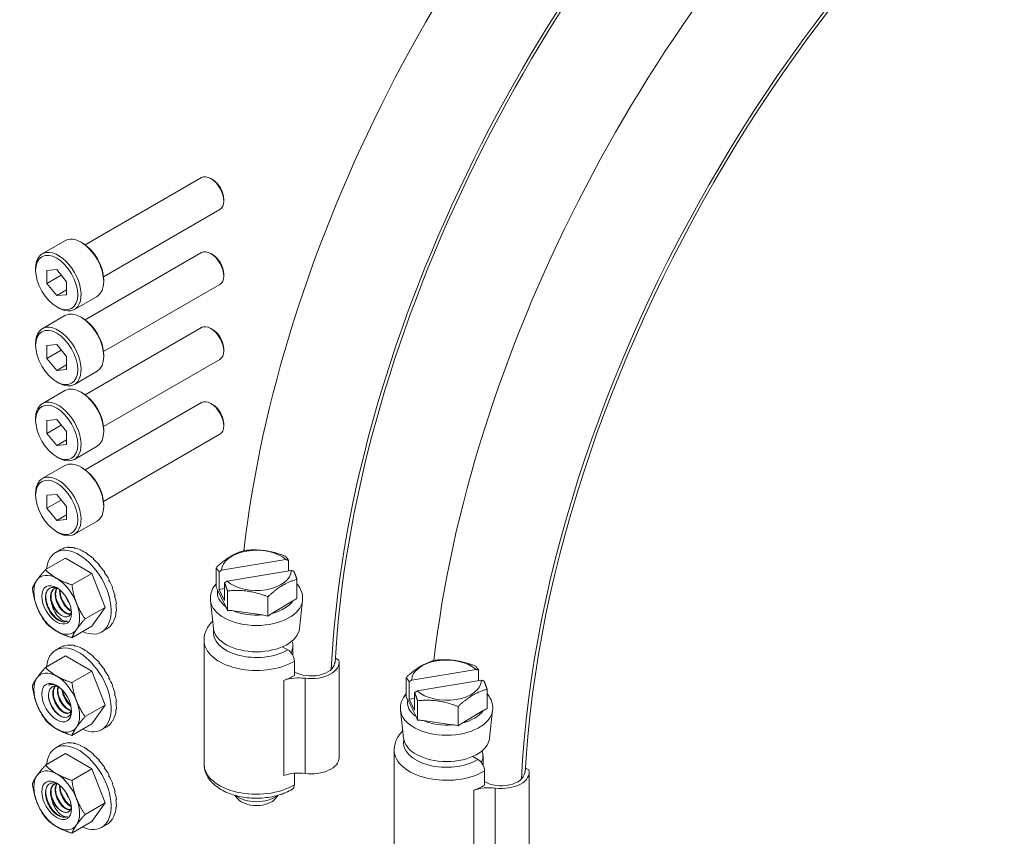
# Model space of a CAD drawing. Header units: millimetres. Extents: x 5 to 345, y 5 to 265.
# Tile 10 of 17: x 261 to 301, y 200 to 233. Entities that reach past the tile are written whole.
import ezdxf

# ---------------------------------------------------------------- set-up
doc = ezdxf.new("R2010")
doc.units = ezdxf.units.MM
doc.header["$LTSCALE"] = 1.25
doc.layers.add('Visible (ANSI)', color=7, linetype='Continuous', lineweight=9)
doc.layers.add('Visible Narrow (ANSI)', color=7, linetype='Continuous', lineweight=9)

msp = doc.modelspace()

# ---------------------------------------------------------------- linework, layer by layer
at = {"layer": 'Visible (ANSI)'}
for p, q in [((263.517, 223.889), (268.273, 226.635)), ((268.715, 226.56), (268.648, 226.598)), ((269.179, 225.756), (269.179, 225.679)), ((264.267, 222.59), (269.023, 225.336)), ((261.761, 223.524), (262.689, 224.06)), ((263.411, 223.957), (263.345, 223.995)), ((263.517, 220.827), (268.273, 223.573)), ((268.715, 223.498), (268.648, 223.536)), ((261.489, 222.847), (261.489, 222.924)), ((261.953, 222.844), (262.351, 222.88)), ((261.953, 222.314), (261.953, 222.844)), ((261.953, 222.314), (262.535, 222.65)), ((262.351, 222.88), (262.749, 222.385)), ((269.179, 222.694), (269.179, 222.617)), ((262.351, 221.819), (261.953, 222.314)), ((262.749, 222.385), (262.749, 221.855)), ((264.267, 219.528), (269.023, 222.274)), ((264.273, 222.464), (264.273, 222.388)), ((262.351, 221.819), (262.749, 222.049)), ((262.749, 221.855), (262.351, 221.819)), ((263.073, 221.251), (264.001, 221.787)), ((262.351, 221.354), (262.417, 221.316)), ((261.761, 220.463), (262.689, 220.998)), ((263.411, 220.895), (263.345, 220.933)), ((263.517, 217.765), (268.273, 220.511)), ((268.715, 220.436), (268.648, 220.474)), ((261.489, 219.785), (261.489, 219.862)), ((261.953, 219.782), (262.351, 219.818)), ((261.953, 219.252), (261.953, 219.782)), ((262.351, 219.818), (262.749, 219.323)), ((261.953, 219.252), (262.535, 219.588)), ((262.749, 219.323), (262.749, 218.793)), ((264.273, 219.402), (264.273, 219.326)), ((269.179, 219.632), (269.179, 219.556)), ((262.351, 218.757), (261.953, 219.252)), ((262.351, 218.757), (262.749, 218.987)), ((264.267, 216.466), (269.023, 219.212)), ((262.749, 218.793), (262.351, 218.757)), ((263.073, 218.189), (264.001, 218.725)), ((262.351, 218.293), (262.417, 218.254)), ((261.761, 217.401), (262.689, 217.937)), ((263.411, 217.833), (263.345, 217.872)), ((263.517, 214.703), (268.273, 217.449)), ((268.715, 217.374), (268.648, 217.412)), ((261.489, 216.723), (261.489, 216.8)), ((261.953, 216.721), (262.351, 216.756)), ((261.953, 216.19), (261.953, 216.721)), ((261.953, 216.19), (262.535, 216.527)), ((262.351, 216.756), (262.749, 216.261)), ((269.179, 216.57), (269.179, 216.494)), ((262.351, 215.695), (261.953, 216.19)), ((262.749, 216.261), (262.749, 215.731)), ((264.267, 213.404), (269.023, 216.15)), ((264.273, 216.341), (264.273, 216.264)), ((262.351, 215.695), (262.749, 215.925)), ((262.749, 215.731), (262.351, 215.695)), ((263.073, 215.127), (264.001, 215.663)), ((261.761, 214.339), (262.689, 214.875)), ((262.351, 215.231), (262.417, 215.192)), ((263.411, 214.771), (263.345, 214.81)), ((261.489, 213.662), (261.489, 213.738)), ((261.953, 213.659), (262.351, 213.694)), ((262.351, 213.694), (262.749, 213.199)), ((261.953, 213.128), (261.953, 213.659)), ((261.953, 213.128), (262.535, 213.465)), ((264.273, 213.279), (264.273, 213.202)), ((262.351, 212.634), (261.953, 213.128)), ((262.351, 212.634), (262.749, 212.863)), ((262.749, 213.199), (262.749, 212.669)), ((262.749, 212.669), (262.351, 212.634)), ((263.073, 212.066), (264.001, 212.601)), ((262.351, 212.169), (262.417, 212.131)), ((262.313, 211.327), (262.523, 211.448)), ((262.63, 211.499), (262.608, 211.487)), ((262.63, 211.499), (262.632, 211.496)), ((262.846, 211.541), (262.824, 211.529)), ((262.846, 211.541), (262.85, 211.531)), ((263.086, 211.518), (263.064, 211.505)), ((263.086, 211.518), (263.09, 211.5)), ((263.341, 211.429), (263.319, 211.416)), ((263.341, 211.429), (263.343, 211.407)), ((263.601, 211.279), (263.579, 211.266)), ((263.601, 211.279), (263.599, 211.254)), ((262.712, 211.093), (261.895, 210.621)), ((263.79, 210.47), (262.712, 211.093)), ((263.856, 211.073), (263.834, 211.06)), ((263.856, 211.073), (263.848, 211.049)), ((269.091, 210.597), (271.719, 211.033)), ((271.824, 211), (271.824, 210.57)), ((263.79, 210.47), (262.973, 209.999)), ((264.329, 209.081), (263.79, 210.47)), ((264.096, 210.82), (264.074, 210.807)), ((264.096, 210.82), (264.083, 210.798)), ((264.312, 210.528), (264.29, 210.516)), ((264.312, 210.528), (264.293, 210.512)), ((268.861, 209.905), (268.861, 210.699)), ((268.986, 209.81), (268.986, 210.53)), ((271.939, 210.589), (269.311, 210.153)), ((264.496, 210.21), (264.474, 210.197)), ((269.206, 210.086), (269.206, 209.366)), ((272.169, 209.429), (272.169, 210.223)), ((264.641, 209.877), (264.618, 209.864)), ((268.926, 209.791), (269.266, 209.105)), ((268.986, 209.81), (269.206, 209.847)), ((269.206, 209.366), (268.986, 209.81)), ((269.331, 208.959), (269.331, 209.753)), ((264.74, 209.542), (264.718, 209.53)), ((268.756, 208.22), (268.634, 209.362)), ((270.985, 208.721), (270.985, 209.515)), ((271.148, 208.835), (272.006, 209.348)), ((272.274, 208.22), (272.396, 209.362)), ((264.329, 209.081), (263.512, 208.609)), ((263.79, 208.314), (264.329, 209.081)), ((264.791, 209.219), (264.769, 209.206)), ((264.791, 208.919), (264.769, 208.906)), ((269.559, 208.942), (270.757, 208.77)), ((264.641, 208.434), (264.618, 208.421)), ((264.74, 208.653), (264.718, 208.641)), ((263.79, 208.314), (262.973, 207.842)), ((264.188, 208.079), (264.398, 208.2)), ((264.496, 208.267), (264.474, 208.255)), ((268.371, 202.684), (268.371, 207.739)), ((262.313, 207.334), (262.523, 207.454)), ((262.63, 207.506), (262.608, 207.493)), ((262.63, 207.506), (262.632, 207.502)), ((262.846, 207.548), (262.824, 207.535)), ((262.846, 207.548), (262.85, 207.537)), ((263.086, 207.524), (263.064, 207.512)), ((263.086, 207.524), (263.09, 207.507)), ((263.341, 207.436), (263.319, 207.423)), ((263.341, 207.436), (263.343, 207.414)), ((263.601, 207.286), (263.579, 207.273)), ((263.601, 207.286), (263.599, 207.261)), ((271.795, 207.35), (271.581, 207.473)), ((272.003, 207.506), (272.003, 207.115)), ((262.712, 207.099), (261.895, 206.628)), ((263.79, 206.477), (262.712, 207.099)), ((263.856, 207.08), (263.834, 207.067)), ((263.856, 207.08), (263.848, 207.056)), ((264.096, 206.826), (264.074, 206.814)), ((264.096, 206.826), (264.083, 206.805)), ((272.064, 206.3), (272.064, 206.883)), ((273.699, 206.805), (273.73, 206.823)), ((273.877, 206.925), (273.741, 207.004)), ((273.89, 202.938), (273.89, 206.826)), ((263.79, 206.477), (262.973, 206.005)), ((264.329, 205.087), (263.79, 206.477)), ((264.312, 206.535), (264.29, 206.522)), ((264.312, 206.535), (264.293, 206.519)), ((276.86, 206.112), (279.488, 206.547)), ((279.593, 206.515), (279.593, 206.084)), ((264.496, 206.217), (264.474, 206.204)), ((276.63, 205.419), (276.63, 206.213)), ((276.755, 205.324), (276.755, 206.045)), ((279.709, 206.103), (277.081, 205.668)), ((264.641, 205.884), (264.618, 205.871)), ((279.939, 204.943), (279.939, 205.737)), ((264.74, 205.549), (264.718, 205.536)), ((264.791, 205.225), (264.769, 205.213)), ((276.695, 205.305), (277.035, 204.62)), ((276.755, 205.324), (276.976, 205.361)), ((276.976, 204.88), (276.755, 205.324)), ((276.976, 205.601), (276.976, 204.88)), ((277.1, 204.473), (277.1, 205.267)), ((264.329, 205.087), (263.512, 204.616)), ((263.79, 204.32), (264.329, 205.087)), ((264.791, 204.925), (264.769, 204.912)), ((276.526, 203.735), (276.403, 204.877)), ((278.754, 204.235), (278.754, 205.029)), ((278.918, 204.349), (279.775, 204.862)), ((280.043, 203.735), (280.166, 204.877)), ((264.641, 204.44), (264.618, 204.428)), ((264.74, 204.66), (264.718, 204.647)), ((277.328, 204.457), (278.526, 204.284)), ((263.79, 204.32), (262.973, 203.849)), ((264.188, 204.086), (264.398, 204.207)), ((264.496, 204.274), (264.474, 204.261)), ((262.313, 203.34), (262.523, 203.461)), ((262.63, 203.513), (262.608, 203.5)), ((262.63, 203.513), (262.632, 203.509)), ((262.846, 203.555), (262.824, 203.542)), ((262.846, 203.555), (262.85, 203.544)), ((263.086, 203.531), (263.064, 203.518)), ((263.086, 203.531), (263.09, 203.514)), ((263.341, 203.442), (263.319, 203.43)), ((263.341, 203.442), (263.343, 203.42)), ((263.601, 203.292), (263.579, 203.279)), ((263.601, 203.292), (263.599, 203.268)), ((276.141, 198.198), (276.141, 203.253)), ((262.712, 203.106), (261.895, 202.634)), ((263.79, 202.483), (262.712, 203.106)), ((263.856, 203.086), (263.834, 203.074)), ((263.856, 203.086), (263.848, 203.062)), ((264.096, 202.833), (264.074, 202.82)), ((264.096, 202.833), (264.083, 202.812)), ((279.564, 202.864), (279.351, 202.988)), ((279.773, 203.02), (279.773, 202.63)), ((263.79, 202.483), (262.973, 202.012)), ((264.329, 201.094), (263.79, 202.483)), ((264.312, 202.542), (264.29, 202.529)), ((264.312, 202.542), (264.293, 202.525)), ((279.833, 201.814), (279.833, 202.398)), ((281.647, 202.439), (281.51, 202.518)), ((264.496, 202.223), (264.474, 202.21)), ((272.064, 201.828), (272.064, 202.302)), ((281.468, 202.319), (281.5, 202.337)), ((281.66, 198.452), (281.66, 202.34)), ((264.641, 201.89), (264.618, 201.878)), ((264.74, 201.556), (264.718, 201.543)), ((264.791, 201.232), (264.769, 201.219)), ((269.732, 201.276), (269.634, 201.404)), ((271.298, 201.276), (271.396, 201.404)), ((264.329, 201.094), (263.512, 200.623)), ((263.79, 200.327), (264.329, 201.094)), ((264.791, 200.932), (264.769, 200.919)), ((264.641, 200.447), (264.618, 200.434)), ((264.74, 200.667), (264.718, 200.654)), ((263.79, 200.327), (262.973, 199.856)), ((264.188, 200.093), (264.398, 200.214)), ((264.496, 200.281), (264.474, 200.268))]:
    msp.add_line(p, q, dxfattribs=at)
for centre, major_axis, ratio, start_param, end_param in [((296.331, 222.305), (18.805, 32.571), 0.57735, 0, 2.215957), ((300.122, 220.116), (18.805, 32.571), 0.57735, 6.17723, 8.581883), ((300.122, 220.116), (18.7, 32.389), 0.57735, 6.203166, 8.575667), ((304.1, 217.82), (18.805, 32.571), 0.57735, 0, 2.215957), ((307.892, 215.63), (18.805, 32.571), 0.57735, 5.497787, 8.581883), ((307.892, 215.63), (18.7, 32.389), 0.57735, 5.497787, 8.575667), ((279.493, 212.584), (-30.606, -53.012), 0.57735, 0.190013, 2.356194), ((283.285, 210.395), (-30.711, -53.193), 0.57735, 0.140416, 2.356194), ((283.285, 210.395), (-30.606, -53.012), 0.57735, 0.127268, 2.356194), ((287.262, 208.098), (-30.606, -53.012), 0.57735, 0.061986, 2.356194), ((291.054, 205.909), (-30.711, -53.193), 0.57735, 5.497787, 8.63938), ((291.054, 205.909), (-30.606, -53.012), 0.57735, 5.497787, 8.63938), ((268.648, 225.986), (-0.375, 0.65), 0.57735, 3.141593, 6.283185), ((268.715, 226.024), (-0.328, 0.568), 0.57735, 3.926991, 5.497787), ((263.345, 222.924), (-0.656, 1.137), 0.57735, 3.141593, 6.283185), ((263.411, 222.962), (-0.609, 1.055), 0.57735, 3.926991, 5.497787), ((262.417, 222.388), (0.656, -1.137), 0.57735, 5.497787, 10.210176), ((268.648, 222.924), (-0.375, 0.65), 0.57735, 3.141593, 6.283185), ((268.715, 222.962), (-0.328, 0.568), 0.57735, 3.926991, 5.497787), ((263.345, 219.862), (-0.656, 1.137), 0.57735, 3.141593, 6.283185), ((262.417, 219.326), (0.656, -1.137), 0.57735, 5.497787, 10.210176), ((263.411, 219.9), (-0.609, 1.055), 0.57735, 3.926991, 5.497787), ((268.648, 219.862), (-0.375, 0.65), 0.57735, 3.141593, 6.283185), ((268.715, 219.9), (-0.328, 0.568), 0.57735, 3.926991, 5.497787), ((263.345, 216.8), (-0.656, 1.137), 0.57735, 3.141593, 6.283185), ((263.411, 216.838), (-0.609, 1.055), 0.57735, 3.926991, 5.497787), ((262.417, 216.264), (0.656, -1.137), 0.57735, 5.497787, 10.210176), ((268.648, 216.8), (-0.375, 0.65), 0.57735, 3.141593, 6.283185), ((268.715, 216.838), (-0.328, 0.568), 0.57735, 3.926991, 5.497787), ((263.345, 213.738), (-0.656, 1.137), 0.57735, 3.141593, 6.283185), ((262.417, 213.202), (0.656, -1.137), 0.57735, 5.497787, 10.210176), ((263.411, 213.776), (-0.609, 1.055), 0.57735, 3.926991, 5.497787), ((263.251, 209.703), (-0.937, 1.624), 0.57735, 2.474237, 6.95054), ((263.467, 209.812), (-0.944, 1.635), 0.644261, 6.185361, 6.283185), ((263.466, 209.812), (-0.979, 1.615), 0.642936, 5.975859, 6.171508), ((263.464, 209.812), (-1.012, 1.594), 0.639011, 5.767053, 5.962701), ((263.462, 209.812), (1.042, -1.575), 0.632637, 2.417982, 2.613631), ((263.46, 209.813), (1.066, -1.558), 0.624059, 2.212348, 2.407999), ((263.458, 209.814), (1.086, -1.545), 0.613607, 2.00893, 2.204579), ((270.515, 210.593), (-1.424, 0), 0.57735, 3.705635, 6.27782), ((263.457, 209.816), (1.1, -1.535), 0.601682, 1.807933, 2.003582), ((262.351, 209.184), (-0.66, 1.144), 0.57735, 5.497787, 6.544985), ((263.455, 209.818), (1.107, -1.53), 0.588743, 1.609416, 1.805065), ((263.454, 209.82), (1.108, -1.529), 0.575287, 1.413309, 1.608958), ((270.515, 210.593), (1.424, 0), 0.57735, 3.705635, 6.27782), ((262.351, 209.184), (-0.66, 1.144), 0.57735, 0.261799, 1.308997), ((262.351, 209.184), (-0.66, 1.144), 0.57735, 4.45059, 5.497787), ((263.452, 209.823), (1.103, -1.533), 0.56183, 1.219442, 1.415091), ((263.451, 209.825), (1.093, -1.54), 0.548891, 1.027577, 1.223225), ((262.351, 209.184), (0.66, -1.144), 0.57735, 0.261799, 1.308997), ((263.451, 209.827), (1.077, -1.551), 0.536966, 0.837434, 1.033082), ((262.351, 209.184), (0.66, -1.144), 0.57735, 4.45059, 5.497787), ((262.52, 209.281), (0.31, -0.538), 0.57735, 4.529557, 5.325827), ((263.451, 209.832), (1.033, -1.581), 0.517936, 0.461119, 0.656768), ((263.451, 209.83), (1.057, -1.565), 0.526514, 0.648715, 0.844364), ((262.398, 209.211), (0.396, -0.686), 0.57735, 5.473785, 6.267435), ((263.451, 209.833), (1.005, -1.599), 0.511562, 0.274352, 0.470001), ((262.351, 209.184), (0.66, -1.144), 0.57735, 5.497787, 6.544985), ((263.454, 209.836), (0.944, -1.635), 0.506312, 0, 0.097824), ((263.452, 209.835), (0.975, -1.617), 0.507637, 0.088129, 0.283778), ((270.515, 208.283), (-1.762, 0), 0.57735, 0.061903, 3.079689), ((263.251, 205.71), (-0.937, 1.624), 0.57735, 2.474237, 6.95054), ((270.515, 207.506), (1.488, 0), 0.57735, 5.961337, 6.51583), ((263.467, 205.819), (-0.944, 1.635), 0.644261, 6.185361, 6.283185), ((263.466, 205.819), (-0.979, 1.615), 0.642936, 5.975859, 6.171508), ((263.464, 205.818), (-1.012, 1.594), 0.639011, 5.767053, 5.962701), ((263.462, 205.819), (1.042, -1.575), 0.632637, 2.417982, 2.613631), ((263.46, 205.82), (1.066, -1.558), 0.624059, 2.212349, 2.408), ((263.458, 205.821), (1.086, -1.545), 0.613607, 2.00893, 2.204579), ((263.457, 205.823), (1.1, -1.535), 0.601682, 1.807933, 2.003582), ((272.75, 206.826), (1.14, 0), 0.57735, 4.496182, 6.433838), ((278.284, 206.107), (-1.424, 0), 0.57735, 3.705635, 6.27782), ((262.351, 205.19), (-0.66, 1.144), 0.57735, 5.497787, 6.544985), ((263.455, 205.825), (1.107, -1.53), 0.588743, 1.609416, 1.805065), ((263.454, 205.827), (1.108, -1.529), 0.575287, 1.413309, 1.608958), ((272.75, 206.826), (0.95, 0), 0.57735, 3.905557, 6.244039), ((262.351, 205.19), (-0.66, 1.144), 0.57735, 0.261799, 1.308997), ((262.351, 205.19), (-0.66, 1.144), 0.57735, 4.45059, 5.497787), ((263.452, 205.829), (1.103, -1.533), 0.56183, 1.219442, 1.415091), ((270.515, 207.156), (2.144, 0), 0.57735, 5.259629, 5.520039), ((272.25, 205.512), (-1.191, 0), 0.57735, 4.496182, 5.259629), ((278.284, 206.107), (1.424, 0), 0.57735, 3.705635, 6.27782), ((262.398, 205.218), (-0.396, 0.686), 0.57735, 5.539272, 6.267435), ((263.451, 205.832), (1.093, -1.54), 0.548891, 1.027577, 1.223225), ((262.351, 205.19), (0.66, -1.144), 0.57735, 0.261799, 1.308997), ((263.451, 205.834), (1.077, -1.551), 0.536966, 0.837434, 1.033082), ((263.451, 205.836), (1.057, -1.565), 0.526514, 0.648715, 0.844364), ((262.351, 205.19), (0.66, -1.144), 0.57735, 4.45059, 5.497787), ((263.451, 205.838), (1.033, -1.581), 0.517936, 0.461119, 0.656768), ((263.452, 205.841), (0.975, -1.617), 0.507637, 0.088129, 0.283778), ((263.451, 205.84), (1.005, -1.599), 0.511562, 0.274352, 0.470001), ((262.351, 205.19), (0.66, -1.144), 0.57735, 5.497787, 6.544985), ((263.454, 205.842), (0.944, -1.635), 0.506312, 0, 0.097824), ((263.251, 201.716), (-0.937, 1.624), 0.57735, 2.474237, 6.95054), ((278.284, 203.798), (-1.762, 0), 0.57735, 0.061903, 3.079689), ((263.467, 201.826), (-0.944, 1.635), 0.644261, 6.185361, 6.283185), ((263.466, 201.825), (-0.979, 1.615), 0.642936, 5.975859, 6.171508), ((263.464, 201.825), (-1.012, 1.594), 0.639011, 5.767053, 5.962701), ((263.462, 201.825), (1.042, -1.575), 0.632637, 2.417982, 2.613631), ((263.46, 201.826), (1.066, -1.558), 0.624059, 2.212348, 2.407999), ((263.458, 201.828), (1.086, -1.545), 0.613607, 2.00893, 2.204579), ((278.284, 203.02), (1.488, 0), 0.57735, 5.961337, 6.51583), ((263.457, 201.829), (1.1, -1.535), 0.601682, 1.807933, 2.003582), ((263.455, 201.831), (1.107, -1.53), 0.588743, 1.609416, 1.805065), ((272.75, 202.938), (1.14, 0), 0.57735, 4.496182, 6.283185), ((262.351, 201.197), (-0.66, 1.144), 0.57735, 5.497787, 6.544985), ((263.454, 201.833), (1.108, -1.529), 0.575287, 1.413309, 1.608958), ((280.519, 202.34), (1.14, 0), 0.57735, 4.496182, 6.433838), ((262.351, 201.197), (-0.66, 1.144), 0.57735, 0.261799, 1.308997), ((262.351, 201.197), (-0.66, 1.144), 0.57735, 4.45059, 5.497787), ((263.452, 201.836), (1.103, -1.533), 0.56183, 1.219442, 1.415091), ((272.25, 201.623), (1.191, 0), 0.57735, 1.354589, 2.118036), ((280.519, 202.34), (0.95, 0), 0.57735, 3.905557, 6.244039), ((263.451, 201.838), (1.093, -1.54), 0.548891, 1.027577, 1.223225), ((278.284, 202.67), (2.144, 0), 0.57735, 5.259629, 5.520039), ((280.019, 201.026), (-1.191, 0), 0.57735, 4.496182, 5.259629), ((262.52, 201.294), (0.31, -0.538), 0.57735, 4.529557, 5.325827), ((262.351, 201.197), (0.66, -1.144), 0.57735, 0.261799, 1.308997), ((263.451, 201.841), (1.077, -1.551), 0.536966, 0.837434, 1.033082), ((263.451, 201.843), (1.057, -1.565), 0.526514, 0.648715, 0.844364), ((270.515, 201.748), (-1.048, 0), 0.57735, 0.620987, 2.520606), ((270.515, 201.478), (-0.857, 0), 0.57735, 0.420534, 2.721058), ((262.351, 201.197), (0.66, -1.144), 0.57735, 4.45059, 5.497787), ((263.451, 201.845), (1.033, -1.581), 0.517936, 0.461119, 0.656768), ((262.398, 201.224), (0.396, -0.686), 0.57735, 5.473785, 6.267435), ((263.452, 201.848), (0.975, -1.617), 0.507637, 0.088129, 0.283778), ((263.451, 201.847), (1.005, -1.599), 0.511562, 0.274352, 0.470001), ((262.351, 201.197), (0.66, -1.144), 0.57735, 5.497787, 6.544985), ((263.454, 201.849), (0.944, -1.635), 0.506312, 0, 0.097824)]:
    msp.add_ellipse(centre, major_axis=major_axis, ratio=ratio, start_param=start_param, end_param=end_param, dxfattribs=at)
for centre, major_axis in [((262.351, 222.35), (-0.609, 1.055)), ((262.351, 219.288), (0.609, -1.055)), ((262.351, 216.226), (-0.609, 1.055)), ((262.351, 213.164), (0.609, -1.055)), ((262.351, 209.184), (-0.43, 0.744)), ((262.351, 205.19), (0.43, -0.744)), ((262.351, 201.197), (-0.43, 0.744))]:
    msp.add_ellipse(centre, major_axis=major_axis, ratio=0.57735, dxfattribs=at)
for points, weights in [([(268.861, 210.699), (269.453, 211.254), (270.045, 211.407)], [1, 1.15470053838, 1]), ([(270.045, 211.407), (270.872, 211.489), (271.699, 211.169)], [1, 1.15470053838, 1]), ([(271.699, 211.169), (271.765, 211.093), (271.824, 211)], [1, 1.03893215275, 1.05826886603]), ([(271.824, 211), (271.769, 211.017), (271.719, 211.033)], [1.00207469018, 1.00172406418, 1]), ([(261.542, 210.189), (261.667, 210.367), (261.895, 210.621)], [2.00805357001, 2.00805357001, 1.86388181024]), ([(261.895, 210.621), (262.101, 210.406), (262.351, 210.262)], [1.86388181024, 2.00805357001, 2.00805357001]), ([(268.986, 210.53), (268.927, 210.623), (268.861, 210.699)], [1.05826886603, 1.03893215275, 1]), ([(269.091, 210.597), (269.04, 210.565), (268.986, 210.53)], [1, 1.00172406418, 1.00207469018]), ([(271.939, 210.589), (271.99, 210.573), (272.044, 210.556)], [1, 1.00172406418, 1.00207469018]), ([(272.044, 210.556), (272.103, 210.411), (272.169, 210.223)], [1.05826886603, 1.03893215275, 1]), ([(261.356, 209.854), (261.417, 210.011), (261.542, 210.189)], [1.86388181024, 2.00805357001, 2.00805357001]), ([(262.351, 210.262), (262.601, 210.117), (262.973, 209.999)], [2.00805357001, 2.00805357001, 1.86388181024]), ([(269.206, 210.086), (269.261, 210.121), (269.311, 210.153)], [1.00207469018, 1.00172406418, 1]), ([(269.331, 209.753), (269.265, 209.941), (269.206, 210.086)], [1, 1.03893215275, 1.05826886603]), ([(272.169, 210.223), (271.577, 210.07), (270.985, 209.515)], [1, 1.15470053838, 1]), ([(261.542, 209.111), (261.417, 209.434), (261.356, 209.854)], [2.00805357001, 2.00805357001, 1.86388181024]), ([(262.973, 209.999), (263.034, 209.578), (263.159, 209.256)], [1.86388181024, 2.00805357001, 2.00805357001]), ([(270.985, 209.515), (270.158, 209.835), (269.331, 209.753)], [1, 1.15470053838, 1]), ([(263.159, 209.256), (263.285, 208.933), (263.512, 208.609)], [2.00805357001, 2.00805357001, 1.86388181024]), ([(261.895, 208.465), (261.667, 208.789), (261.542, 209.111)], [1.86388181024, 2.00805357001, 2.00805357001]), ([(262.351, 208.105), (262.101, 208.25), (261.895, 208.465)], [2.00805357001, 2.00805357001, 1.86388181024]), ([(263.512, 208.609), (263.285, 208.356), (263.159, 208.178)], [1.86388181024, 2.00805357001, 2.00805357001]), ([(262.973, 207.842), (262.601, 207.961), (262.351, 208.105)], [1.86388181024, 2.00805357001, 2.00805357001]), ([(263.159, 208.178), (263.034, 208), (262.973, 207.842)], [2.00805357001, 2.00805357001, 1.86388181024]), ([(276.63, 206.213), (277.222, 206.768), (277.814, 206.921)], [1, 1.15470053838, 1]), ([(277.814, 206.921), (278.641, 207.003), (279.468, 206.683)], [1, 1.15470053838, 1]), ([(261.542, 206.196), (261.667, 206.374), (261.895, 206.628)], [2.00805357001, 2.00805357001, 1.86388181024]), ([(261.895, 206.628), (262.101, 206.413), (262.351, 206.268)], [1.86388181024, 2.00805357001, 2.00805357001]), ([(279.468, 206.683), (279.534, 206.607), (279.593, 206.515)], [1, 1.03893215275, 1.05826886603]), ([(279.593, 206.515), (279.539, 206.532), (279.488, 206.547)], [1.00207469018, 1.00172406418, 1]), ([(261.356, 205.861), (261.417, 206.018), (261.542, 206.196)], [1.86388181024, 2.00805357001, 2.00805357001]), ([(262.351, 206.268), (262.601, 206.124), (262.973, 206.005)], [2.00805357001, 2.00805357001, 1.86388181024]), ([(276.755, 206.045), (276.696, 206.137), (276.63, 206.213)], [1.05826886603, 1.03893215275, 1]), ([(276.86, 206.112), (276.809, 206.08), (276.755, 206.045)], [1, 1.00172406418, 1.00207469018]), ([(279.709, 206.103), (279.759, 206.088), (279.814, 206.071)], [1, 1.00172406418, 1.00207469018]), ([(279.814, 206.071), (279.873, 205.926), (279.939, 205.737)], [1.05826886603, 1.03893215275, 1]), ([(261.542, 205.118), (261.417, 205.44), (261.356, 205.861)], [2.00805357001, 2.00805357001, 1.86388181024]), ([(262.973, 206.005), (263.034, 205.585), (263.159, 205.262)], [1.86388181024, 2.00805357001, 2.00805357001]), ([(276.976, 205.601), (277.03, 205.636), (277.081, 205.668)], [1.00207469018, 1.00172406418, 1]), ([(279.939, 205.737), (279.346, 205.584), (278.754, 205.029)], [1, 1.15470053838, 1]), ([(263.159, 205.262), (263.285, 204.94), (263.512, 204.616)], [2.00805357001, 2.00805357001, 1.86388181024]), ([(277.1, 205.267), (277.034, 205.456), (276.976, 205.601)], [1, 1.03893215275, 1.05826886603]), ([(278.754, 205.029), (277.927, 205.349), (277.1, 205.267)], [1, 1.15470053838, 1]), ([(261.895, 204.471), (261.667, 204.796), (261.542, 205.118)], [1.86388181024, 2.00805357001, 2.00805357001]), ([(262.351, 204.112), (262.101, 204.256), (261.895, 204.471)], [2.00805357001, 2.00805357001, 1.86388181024]), ([(263.512, 204.616), (263.285, 204.362), (263.159, 204.184)], [1.86388181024, 2.00805357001, 2.00805357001]), ([(262.973, 203.849), (262.601, 203.968), (262.351, 204.112)], [1.86388181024, 2.00805357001, 2.00805357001]), ([(263.159, 204.184), (263.034, 204.006), (262.973, 203.849)], [2.00805357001, 2.00805357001, 1.86388181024]), ([(261.542, 202.203), (261.667, 202.381), (261.895, 202.634)], [2.00805357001, 2.00805357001, 1.86388181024]), ([(261.895, 202.634), (262.101, 202.419), (262.351, 202.275)], [1.86388181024, 2.00805357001, 2.00805357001]), ([(261.356, 201.867), (261.417, 202.025), (261.542, 202.203)], [1.86388181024, 2.00805357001, 2.00805357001]), ([(262.351, 202.275), (262.601, 202.13), (262.973, 202.012)], [2.00805357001, 2.00805357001, 1.86388181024]), ([(262.973, 202.012), (263.034, 201.591), (263.159, 201.269)], [1.86388181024, 2.00805357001, 2.00805357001]), ([(261.542, 201.125), (261.417, 201.447), (261.356, 201.867)], [2.00805357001, 2.00805357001, 1.86388181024]), ([(263.159, 201.269), (263.285, 200.947), (263.512, 200.623)], [2.00805357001, 2.00805357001, 1.86388181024]), ([(261.895, 200.478), (261.667, 200.802), (261.542, 201.125)], [1.86388181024, 2.00805357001, 2.00805357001]), ([(262.351, 200.119), (262.101, 200.263), (261.895, 200.478)], [2.00805357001, 2.00805357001, 1.86388181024]), ([(263.512, 200.623), (263.285, 200.369), (263.159, 200.191)], [1.86388181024, 2.00805357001, 2.00805357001]), ([(262.973, 199.856), (262.601, 199.974), (262.351, 200.119)], [1.86388181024, 2.00805357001, 2.00805357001]), ([(263.159, 200.191), (263.034, 200.013), (262.973, 199.856)], [2.00805357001, 2.00805357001, 1.86388181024])]:
    msp.add_rational_spline(points, weights, degree=2, dxfattribs=at)
for points, knots in [([(268.634, 209.362), (268.621, 209.481), (268.635, 209.603), (268.713, 209.835), (268.778, 209.945), (268.861, 210.042)], [1.7882318, 1.7882318, 1.7882318, 1.7882318, 2.0410445, 2.0410445, 2.3065357, 2.3065357, 2.3065357, 2.3065357]), ([(272.169, 210.042), (272.214, 209.99), (272.253, 209.934), (272.353, 209.756), (272.394, 209.623), (272.402, 209.445), (272.401, 209.404), (272.396, 209.362)], [4.5353272, 4.5353272, 4.5353272, 4.5353272, 4.6777472, 4.6777472, 4.9654084, 4.9654084, 5.0536311, 5.0536311, 5.0536311, 5.0536311]), ([(262.385, 208.572), (262.327, 208.612), (262.27, 208.662), (262.175, 208.767), (262.117, 208.837), (262.009, 209.023), (261.968, 209.117), (261.913, 209.299), (261.898, 209.386), (261.894, 209.509), (261.896, 209.55), (261.912, 209.663), (261.937, 209.728), (262.009, 209.828), (262.054, 209.862), (262.147, 209.895), (262.209, 209.908), (262.33, 209.881), (262.368, 209.869), (262.405, 209.851)], [-4.206228, -4.206228, -4.206228, -4.206228, -3.65274, -3.65274, -3.225696, -3.225696, -2.840169, -2.840169, -2.482027, -2.482027, -2.29877, -2.29877, -1.935565, -1.935565, -1.58936, -1.58936, -1.336784, -1.336784, -1.228127, -1.228127, -1.228127, -1.228127]), ([(262.788, 208.521), (262.751, 208.501), (262.709, 208.492), (262.615, 208.493), (262.564, 208.506), (262.443, 208.558), (262.372, 208.605), (262.237, 208.73), (262.173, 208.806), (262.061, 208.976), (262.015, 209.067), (261.944, 209.26), (261.92, 209.359), (261.904, 209.524), (261.905, 209.591), (261.915, 209.653)], [0.000001, 0.000001, 0.000001, 0.000001, 0.0892202, 0.0892202, 0.1800225, 0.1800225, 0.2986835, 0.2986835, 0.4169036, 0.4169036, 0.5325343, 0.5325343, 0.6527286, 0.6527286, 0.7424515, 0.7424515, 0.7424515, 0.7424515]), ([(262.347, 209.875), (262.301, 209.869), (262.261, 209.852), (262.184, 209.794), (262.151, 209.75), (262.108, 209.641), (262.098, 209.579), (262.098, 209.463), (262.103, 209.413), (262.123, 209.309), (262.138, 209.255), (262.158, 209.202)], [-0.3880096, -0.3880096, -0.3880096, -0.3880096, -0.3093838, -0.3093838, -0.2167179, -0.2167179, -0.1272016, -0.1272016, -0.06444, -0.06444, -0.000001, -0.000001, -0.000001, -0.000001]), ([(262.444, 208.825), (262.412, 208.853), (262.381, 208.886), (262.321, 208.958), (262.294, 208.996), (262.227, 209.104), (262.193, 209.178), (262.142, 209.331), (262.127, 209.409), (262.118, 209.554), (262.124, 209.619), (262.159, 209.734), (262.188, 209.783), (262.237, 209.83), (262.249, 209.84), (262.263, 209.849)], [-6.2271483, -6.2271483, -6.2271483, -6.2271483, -6.1702015, -6.1702015, -6.115063, -6.115063, -6.0239698, -6.0239698, -5.9292747, -5.9292747, -5.8393171, -5.8393171, -5.7471639, -5.7471639, -5.7186629, -5.7186629, -5.7186629, -5.7186629]), ([(262.353, 209.872), (262.335, 209.846), (262.32, 209.815), (262.29, 209.725), (262.282, 209.661), (262.288, 209.519), (262.302, 209.441), (262.35, 209.288), (262.383, 209.214), (262.464, 209.077), (262.511, 209.015), (262.614, 208.91), (262.668, 208.868), (262.773, 208.812), (262.824, 208.797), (262.886, 208.797), (262.903, 208.799), (262.918, 208.803)], [-1.7451592, -1.7451592, -1.7451592, -1.7451592, -1.6902531, -1.6902531, -1.6004983, -1.6004983, -1.5066053, -1.5066053, -1.4152832, -1.4152832, -1.3240064, -1.3240064, -1.2302427, -1.2302427, -1.1400035, -1.1400035, -1.1067904, -1.1067904, -1.1067904, -1.1067904]), ([(262.923, 208.813), (262.922, 208.813), (262.922, 208.813), (262.878, 208.807), (262.829, 208.815), (262.726, 208.859), (262.672, 208.895), (262.567, 208.992), (262.516, 209.051), (262.429, 209.184), (262.393, 209.256), (262.337, 209.407), (262.319, 209.486), (262.304, 209.633), (262.308, 209.7), (262.332, 209.8), (262.346, 209.837), (262.365, 209.868)], [-4.9185062, -4.9185062, -4.9185062, -4.9185062, -4.9172535, -4.9172535, -4.8277199, -4.8277199, -4.7349201, -4.7349201, -4.6417559, -4.6417559, -4.551268, -4.551268, -4.4572293, -4.4572293, -4.3667747, -4.3667747, -4.305768, -4.305768, -4.305768, -4.305768]), ([(262.475, 209.798), (262.471, 209.758), (262.47, 209.715), (262.479, 209.595), (262.496, 209.517), (262.55, 209.365), (262.585, 209.292), (262.67, 209.158), (262.72, 209.098), (262.824, 208.998), (262.878, 208.96), (262.939, 208.932), (262.946, 208.929), (262.953, 208.926)], [-3.1328613, -3.1328613, -3.1328613, -3.1328613, -3.0757484, -3.0757484, -2.9812835, -2.9812835, -2.8903975, -2.8903975, -2.7977822, -2.7977822, -2.7045332, -2.7045332, -2.6914614, -2.6914614, -2.6914614, -2.6914614]), ([(262.95, 208.951), (262.91, 208.97), (262.869, 208.997), (262.777, 209.076), (262.727, 209.13), (262.636, 209.257), (262.596, 209.33), (262.534, 209.481), (262.513, 209.558), (262.495, 209.684), (262.493, 209.734), (262.496, 209.781)], [-3.3345463, -3.3345463, -3.3345463, -3.3345463, -3.2632334, -3.2632334, -3.1733643, -3.1733643, -3.0795134, -3.0795134, -2.9871795, -2.9871795, -2.9230712, -2.9230712, -2.9230712, -2.9230712]), ([(262.423, 208.844), (262.39, 208.881), (262.357, 208.922), (262.27, 209.046), (262.221, 209.135), (262.169, 209.262), (262.157, 209.296), (262.146, 209.33)], [2.2341905, 2.2341905, 2.2341905, 2.2341905, 2.2958121, 2.2958121, 2.4108612, 2.4108612, 2.4523076, 2.4523076, 2.4523076, 2.4523076]), ([(262.61, 208.952), (262.586, 208.978), (262.563, 209.006), (262.482, 209.113), (262.43, 209.2), (262.367, 209.339), (262.348, 209.388), (262.333, 209.437)], [4.1312862, 4.1312862, 4.1312862, 4.1312862, 4.174909, 4.174909, 4.2893902, 4.2893902, 4.3495299, 4.3495299, 4.3495299, 4.3495299]), ([(262.797, 209.06), (262.783, 209.075), (262.77, 209.09), (262.694, 209.183), (262.638, 209.27), (262.563, 209.423), (262.539, 209.484), (262.519, 209.545)], [6.0280831, 6.0280831, 6.0280831, 6.0280831, 6.0528925, 6.0528925, 6.1713673, 6.1713673, 6.2462911, 6.2462911, 6.2462911, 6.2462911]), ([(262.715, 209.536), (262.716, 209.532), (262.717, 209.529), (262.747, 209.449), (262.785, 209.375), (262.842, 209.292), (262.853, 209.276), (262.865, 209.261)], [-4.4631976, -4.4631976, -4.4631976, -4.4631976, -4.4590659, -4.4590659, -4.3651779, -4.3651779, -4.3423546, -4.3423546, -4.3423546, -4.3423546]), ([(262.158, 209.202), (262.166, 209.157), (262.178, 209.112), (262.216, 209.001), (262.241, 208.952), (262.299, 208.843), (262.351, 208.768), (262.461, 208.642), (262.519, 208.593), (262.628, 208.532), (262.667, 208.523), (262.724, 208.514), (262.757, 208.514), (262.788, 208.521)], [-0.2279564, -0.2279564, -0.2279564, -0.2279564, -0.2187115, -0.2187115, -0.2048049, -0.2048049, -0.159357, -0.159357, -0.1141184, -0.1141184, -0.0735852, -0.0735852, -0.000001, -0.000001, -0.000001, -0.000001]), ([(262.954, 208.92), (262.952, 208.905), (262.949, 208.889), (262.931, 208.82), (262.907, 208.777), (262.84, 208.713), (262.796, 208.694), (262.733, 208.69), (262.72, 208.69), (262.665, 208.696), (262.62, 208.71), (262.531, 208.756), (262.487, 208.787), (262.444, 208.825)], [-0.3956763, -0.3956763, -0.3956763, -0.3956763, -0.3686066, -0.3686066, -0.274359, -0.274359, -0.174991, -0.174991, -0.1507142, -0.1507142, -0.0731836, -0.0731836, 0, 0, 0, 0]), ([(268.724, 208.522), (268.707, 208.505), (268.691, 208.488), (268.613, 208.404), (268.559, 208.331), (268.469, 208.176), (268.433, 208.093), (268.384, 207.92), (268.371, 207.829), (268.371, 207.739)], [4.9701823, 4.9701823, 4.9701823, 4.9701823, 5.0124425, 5.0124425, 5.1742241, 5.1742241, 5.3360056, 5.3360056, 5.4977871, 5.4977871, 5.4977871, 5.4977871]), ([(272.064, 206.883), (272.064, 206.922), (272.056, 206.971), (272.031, 207.057), (272.009, 207.108), (271.962, 207.19), (271.928, 207.234), (271.867, 207.299), (271.828, 207.331), (271.795, 207.35)], [0.6019775, 0.6019775, 0.6019775, 0.6019775, 0.6395905, 0.6395905, 0.6772084, 0.6772084, 0.7148333, 0.7148333, 0.7524666, 0.7524666, 0.7524666, 0.7524666]), ([(262.4, 205.861), (262.362, 205.88), (262.324, 205.895), (262.219, 205.925), (262.168, 205.928), (262.096, 205.928), (262.05, 205.921), (262.008, 205.907)], [-0.1367404, -0.1367404, -0.1367404, -0.1367404, -0.1141184, -0.1141184, -0.0735852, -0.0735852, -0.000001, -0.000001, -0.000001, -0.000001]), ([(262.957, 204.887), (262.957, 204.883), (262.957, 204.88), (262.95, 204.803), (262.931, 204.741), (262.869, 204.648), (262.829, 204.616), (262.744, 204.588), (262.687, 204.578), (262.55, 204.616), (262.49, 204.647), (262.367, 204.738), (262.305, 204.799), (262.221, 204.905), (262.195, 204.943), (262.128, 205.054), (262.092, 205.13), (262.037, 205.291), (262.02, 205.375), (262.011, 205.507), (262.012, 205.585), (262.055, 205.718), (262.084, 205.764), (262.162, 205.834), (262.211, 205.856), (262.28, 205.863), (262.294, 205.863), (262.349, 205.861), (262.393, 205.852), (262.438, 205.834)], [-2.316023, -2.316023, -2.316023, -2.316023, -2.29877, -2.29877, -1.935565, -1.935565, -1.58936, -1.58936, -1.336784, -1.336784, -1.151004, -1.151004, -0.953982, -0.953982, -0.857464, -0.857464, -0.683362, -0.683362, -0.496735, -0.496735, -0.368607, -0.368607, -0.274359, -0.274359, -0.174991, -0.174991, -0.150714, -0.150714, -0.080931, -0.080931, -0.080931, -0.080931]), ([(262.292, 205.863), (262.261, 205.832), (262.236, 205.792), (262.199, 205.69), (262.19, 205.626), (262.193, 205.485), (262.205, 205.408), (262.251, 205.255), (262.283, 205.18), (262.362, 205.042), (262.409, 204.98), (262.51, 204.871), (262.564, 204.827), (262.67, 204.768), (262.721, 204.752), (262.816, 204.748), (262.858, 204.761), (262.921, 204.811), (262.942, 204.843), (262.957, 204.883)], [-1.0308334, -1.0308334, -1.0308334, -1.0308334, -0.9529553, -0.9529553, -0.8633864, -0.8633864, -0.7695895, -0.7695895, -0.6781323, -0.6781323, -0.5873838, -0.5873838, -0.4934584, -0.4934584, -0.4030729, -0.4030729, -0.3093838, -0.3093838, -0.2308665, -0.2308665, -0.2308665, -0.2308665]), ([(262.883, 204.781), (262.863, 204.772), (262.842, 204.766), (262.774, 204.761), (262.725, 204.771), (262.621, 204.818), (262.567, 204.857), (262.463, 204.957), (262.413, 205.017), (262.328, 205.151), (262.293, 205.223), (262.24, 205.376), (262.223, 205.454), (262.211, 205.6), (262.216, 205.666), (262.246, 205.78), (262.27, 205.826), (262.303, 205.863)], [-5.7006716, -5.7006716, -5.7006716, -5.7006716, -5.6533356, -5.6533356, -5.5636061, -5.5636061, -5.4704899, -5.4704899, -5.3780345, -5.3780345, -5.287279, -5.287279, -5.1929494, -5.1929494, -5.1028216, -5.1028216, -5.018157, -5.018157, -5.018157, -5.018157]), ([(262.403, 205.846), (262.402, 205.841), (262.4, 205.836), (262.381, 205.773), (262.375, 205.708), (262.383, 205.564), (262.399, 205.485), (262.45, 205.332), (262.484, 205.259), (262.568, 205.123), (262.616, 205.063), (262.719, 204.96), (262.774, 204.92), (262.869, 204.873), (262.909, 204.861), (262.947, 204.858)], [-2.4368481, -2.4368481, -2.4368481, -2.4368481, -2.428421, -2.428421, -2.3383229, -2.3383229, -2.2434941, -2.2434941, -2.1522717, -2.1522717, -2.0602061, -2.0602061, -1.9665771, -1.9665771, -1.8936545, -1.8936545, -1.8936545, -1.8936545]), ([(262.954, 204.874), (262.931, 204.877), (262.907, 204.883), (262.831, 204.913), (262.777, 204.947), (262.67, 205.041), (262.619, 205.1), (262.53, 205.231), (262.493, 205.302), (262.435, 205.453), (262.415, 205.531), (262.398, 205.679), (262.4, 205.748), (262.415, 205.82), (262.418, 205.83), (262.421, 205.841)], [-4.1350519, -4.1350519, -4.1350519, -4.1350519, -4.0919819, -4.0919819, -3.9994287, -3.9994287, -3.9054271, -3.9054271, -3.8151326, -3.8151326, -3.7213058, -3.7213058, -3.6303884, -3.6303884, -3.6142165, -3.6142165, -3.6142165, -3.6142165]), ([(262.568, 205.72), (262.568, 205.72), (262.568, 205.719), (262.575, 205.645), (262.592, 205.569), (262.647, 205.417), (262.684, 205.342), (262.771, 205.21), (262.819, 205.152), (262.891, 205.085), (262.912, 205.066), (262.934, 205.05)], [-3.8148275, -3.8148275, -3.8148275, -3.8148275, -3.8138909, -3.8138909, -3.7222033, -3.7222033, -3.6283225, -3.6283225, -3.5386962, -3.5386962, -3.5007645, -3.5007645, -3.5007645, -3.5007645]), ([(262.925, 205.09), (262.876, 205.131), (262.828, 205.182), (262.737, 205.304), (262.696, 205.376), (262.632, 205.527), (262.61, 205.604), (262.597, 205.683), (262.597, 205.687), (262.596, 205.69)], [-2.5216977, -2.5216977, -2.5216977, -2.5216977, -2.4356434, -2.4356434, -2.3418296, -2.3418296, -2.2494032, -2.2494032, -2.2449078, -2.2449078, -2.2449078, -2.2449078]), ([(262.511, 204.64), (262.478, 204.661), (262.446, 204.686), (262.345, 204.775), (262.28, 204.849), (262.166, 205.017), (262.118, 205.107), (262.053, 205.275), (262.031, 205.35), (262.017, 205.423)], [1.1813515, 1.1813515, 1.1813515, 1.1813515, 1.2368223, 1.2368223, 1.3561258, 1.3561258, 1.4714297, 1.4714297, 1.5620962, 1.5620962, 1.5620962, 1.5620962]), ([(262.517, 204.905), (262.488, 204.936), (262.461, 204.97), (262.376, 205.085), (262.326, 205.173), (262.268, 205.307), (262.253, 205.348), (262.239, 205.39)], [3.1822551, 3.1822551, 3.1822551, 3.1822551, 3.2345373, 3.2345373, 3.3493379, 3.3493379, 3.4005677, 3.4005677, 3.4005677, 3.4005677]), ([(262.704, 205.013), (262.685, 205.032), (262.668, 205.053), (262.588, 205.154), (262.532, 205.244), (262.464, 205.391), (262.443, 205.444), (262.426, 205.498)], [5.0797614, 5.0797614, 5.0797614, 5.0797614, 5.1128646, 5.1128646, 5.2324484, 5.2324484, 5.2979409, 5.2979409, 5.2979409, 5.2979409]), ([(262.89, 205.12), (262.881, 205.13), (262.872, 205.14), (262.8, 205.225), (262.743, 205.31), (262.663, 205.468), (262.635, 205.537), (262.613, 205.606)], [6.9767288, 6.9767288, 6.9767288, 6.9767288, 6.9931602, 6.9931602, 7.1107101, 7.1107101, 7.1950783, 7.1950783, 7.1950783, 7.1950783]), ([(276.403, 204.877), (276.39, 204.995), (276.404, 205.117), (276.482, 205.349), (276.547, 205.459), (276.63, 205.556)], [1.7882318, 1.7882318, 1.7882318, 1.7882318, 2.0410445, 2.0410445, 2.3065357, 2.3065357, 2.3065357, 2.3065357]), ([(279.939, 205.556), (279.983, 205.504), (280.022, 205.449), (280.122, 205.271), (280.163, 205.137), (280.171, 204.96), (280.17, 204.918), (280.166, 204.877)], [4.5353272, 4.5353272, 4.5353272, 4.5353272, 4.6777472, 4.6777472, 4.9654084, 4.9654084, 5.0536311, 5.0536311, 5.0536311, 5.0536311]), ([(276.493, 204.036), (276.476, 204.019), (276.46, 204.002), (276.383, 203.918), (276.329, 203.846), (276.239, 203.691), (276.203, 203.607), (276.154, 203.434), (276.141, 203.344), (276.141, 203.253)], [4.9701823, 4.9701823, 4.9701823, 4.9701823, 5.0124425, 5.0124425, 5.1742241, 5.1742241, 5.3360056, 5.3360056, 5.4977871, 5.4977871, 5.4977871, 5.4977871]), ([(279.833, 202.398), (279.833, 202.436), (279.826, 202.486), (279.8, 202.571), (279.778, 202.623), (279.731, 202.704), (279.698, 202.749), (279.636, 202.814), (279.597, 202.845), (279.564, 202.864)], [0.6019775, 0.6019775, 0.6019775, 0.6019775, 0.6395905, 0.6395905, 0.6772084, 0.6772084, 0.7148333, 0.7148333, 0.7524666, 0.7524666, 0.7524666, 0.7524666]), ([(271.987, 201.655), (271.813, 201.55), (271.615, 201.467), (271.192, 201.345), (270.966, 201.307), (270.509, 201.277), (270.279, 201.286), (269.831, 201.347), (269.615, 201.4), (269.213, 201.552), (269.027, 201.651), (268.715, 201.893), (268.585, 202.035), (268.423, 202.338), (268.378, 202.491), (268.372, 202.659), (268.371, 202.672), (268.371, 202.684)], [4.688952, 4.688952, 4.688952, 4.688952, 5.036878, 5.036878, 5.385927, 5.385927, 5.731212, 5.731212, 6.077395, 6.077395, 6.427824, 6.427824, 6.76742, 6.76742, 7.046744, 7.046744, 7.068583, 7.068583, 7.068583, 7.068583]), ([(262.385, 200.585), (262.327, 200.625), (262.27, 200.676), (262.175, 200.78), (262.117, 200.851), (262.009, 201.036), (261.968, 201.13), (261.913, 201.313), (261.898, 201.4), (261.894, 201.523), (261.896, 201.563), (261.912, 201.676), (261.937, 201.741), (262.009, 201.841), (262.054, 201.876), (262.147, 201.909), (262.209, 201.921), (262.33, 201.895), (262.368, 201.882), (262.405, 201.864)], [-4.206228, -4.206228, -4.206228, -4.206228, -3.65274, -3.65274, -3.225696, -3.225696, -2.840169, -2.840169, -2.482027, -2.482027, -2.29877, -2.29877, -1.935565, -1.935565, -1.58936, -1.58936, -1.336784, -1.336784, -1.228127, -1.228127, -1.228127, -1.228127]), ([(262.788, 200.535), (262.751, 200.515), (262.709, 200.505), (262.615, 200.507), (262.564, 200.519), (262.443, 200.571), (262.372, 200.619), (262.237, 200.744), (262.173, 200.819), (262.061, 200.989), (262.015, 201.08), (261.944, 201.273), (261.92, 201.372), (261.904, 201.538), (261.905, 201.604), (261.915, 201.666)], [0.000001, 0.000001, 0.000001, 0.000001, 0.0892202, 0.0892202, 0.1800225, 0.1800225, 0.2986835, 0.2986835, 0.4169036, 0.4169036, 0.5325343, 0.5325343, 0.6527286, 0.6527286, 0.7424515, 0.7424515, 0.7424515, 0.7424515]), ([(262.347, 201.888), (262.301, 201.882), (262.261, 201.865), (262.184, 201.808), (262.151, 201.763), (262.108, 201.655), (262.098, 201.593), (262.098, 201.477), (262.103, 201.426), (262.123, 201.322), (262.138, 201.269), (262.158, 201.216)], [-0.3880096, -0.3880096, -0.3880096, -0.3880096, -0.3093838, -0.3093838, -0.2167179, -0.2167179, -0.1272016, -0.1272016, -0.06444, -0.06444, -0.000001, -0.000001, -0.000001, -0.000001]), ([(262.444, 200.838), (262.412, 200.867), (262.381, 200.9), (262.321, 200.971), (262.294, 201.009), (262.227, 201.118), (262.193, 201.191), (262.142, 201.344), (262.127, 201.422), (262.118, 201.567), (262.124, 201.632), (262.159, 201.748), (262.188, 201.796), (262.237, 201.844), (262.249, 201.854), (262.263, 201.862)], [-6.2271483, -6.2271483, -6.2271483, -6.2271483, -6.1702015, -6.1702015, -6.115063, -6.115063, -6.0239698, -6.0239698, -5.9292747, -5.9292747, -5.8393171, -5.8393171, -5.7471639, -5.7471639, -5.7186629, -5.7186629, -5.7186629, -5.7186629]), ([(262.353, 201.886), (262.335, 201.859), (262.32, 201.828), (262.29, 201.738), (262.282, 201.674), (262.288, 201.532), (262.302, 201.454), (262.35, 201.302), (262.383, 201.228), (262.464, 201.09), (262.511, 201.029), (262.614, 200.923), (262.668, 200.881), (262.773, 200.825), (262.824, 200.811), (262.886, 200.811), (262.903, 200.812), (262.918, 200.816)], [-1.7451592, -1.7451592, -1.7451592, -1.7451592, -1.6902531, -1.6902531, -1.6004983, -1.6004983, -1.5066053, -1.5066053, -1.4152832, -1.4152832, -1.3240064, -1.3240064, -1.2302427, -1.2302427, -1.1400035, -1.1400035, -1.1067904, -1.1067904, -1.1067904, -1.1067904]), ([(262.923, 200.826), (262.922, 200.826), (262.922, 200.826), (262.878, 200.82), (262.829, 200.828), (262.726, 200.872), (262.672, 200.908), (262.567, 201.005), (262.516, 201.065), (262.429, 201.197), (262.393, 201.269), (262.337, 201.421), (262.319, 201.499), (262.304, 201.646), (262.308, 201.713), (262.332, 201.814), (262.346, 201.85), (262.365, 201.881)], [-4.9185062, -4.9185062, -4.9185062, -4.9185062, -4.9172535, -4.9172535, -4.8277199, -4.8277199, -4.7349201, -4.7349201, -4.6417559, -4.6417559, -4.551268, -4.551268, -4.4572293, -4.4572293, -4.3667747, -4.3667747, -4.305768, -4.305768, -4.305768, -4.305768]), ([(262.475, 201.812), (262.471, 201.771), (262.47, 201.728), (262.479, 201.609), (262.496, 201.53), (262.55, 201.378), (262.585, 201.305), (262.67, 201.171), (262.72, 201.111), (262.824, 201.011), (262.878, 200.973), (262.939, 200.945), (262.946, 200.942), (262.953, 200.939)], [-3.1328613, -3.1328613, -3.1328613, -3.1328613, -3.0757484, -3.0757484, -2.9812835, -2.9812835, -2.8903975, -2.8903975, -2.7977822, -2.7977822, -2.7045332, -2.7045332, -2.6914614, -2.6914614, -2.6914614, -2.6914614]), ([(262.95, 200.964), (262.91, 200.983), (262.869, 201.011), (262.777, 201.089), (262.727, 201.143), (262.636, 201.27), (262.596, 201.343), (262.534, 201.494), (262.513, 201.571), (262.495, 201.698), (262.493, 201.748), (262.496, 201.794)], [-3.3345463, -3.3345463, -3.3345463, -3.3345463, -3.2632334, -3.2632334, -3.1733643, -3.1733643, -3.0795134, -3.0795134, -2.9871795, -2.9871795, -2.9230712, -2.9230712, -2.9230712, -2.9230712]), ([(271.987, 201.655), (272.01, 201.669), (272.031, 201.694), (272.056, 201.749), (272.064, 201.79), (272.064, 201.828)], [0.52795277, 0.52795277, 0.52795277, 0.52795277, 0.56436438, 0.56436438, 0.60197746, 0.60197746, 0.60197746, 0.60197746]), ([(262.423, 200.857), (262.39, 200.895), (262.357, 200.935), (262.27, 201.059), (262.221, 201.148), (262.169, 201.275), (262.157, 201.309), (262.146, 201.343)], [2.2341905, 2.2341905, 2.2341905, 2.2341905, 2.2958121, 2.2958121, 2.4108612, 2.4108612, 2.4523076, 2.4523076, 2.4523076, 2.4523076]), ([(262.158, 201.216), (262.166, 201.171), (262.178, 201.125), (262.216, 201.014), (262.241, 200.965), (262.299, 200.856), (262.351, 200.781), (262.461, 200.655), (262.519, 200.607), (262.628, 200.546), (262.667, 200.537), (262.724, 200.527), (262.757, 200.527), (262.788, 200.535)], [-0.2279564, -0.2279564, -0.2279564, -0.2279564, -0.2187115, -0.2187115, -0.2048049, -0.2048049, -0.159357, -0.159357, -0.1141184, -0.1141184, -0.0735852, -0.0735852, -0.000001, -0.000001, -0.000001, -0.000001]), ([(262.61, 200.965), (262.586, 200.992), (262.563, 201.019), (262.482, 201.126), (262.43, 201.213), (262.367, 201.353), (262.348, 201.402), (262.333, 201.451)], [4.1312862, 4.1312862, 4.1312862, 4.1312862, 4.174909, 4.174909, 4.2893902, 4.2893902, 4.3495299, 4.3495299, 4.3495299, 4.3495299]), ([(262.797, 201.073), (262.783, 201.088), (262.77, 201.104), (262.694, 201.196), (262.638, 201.284), (262.563, 201.436), (262.539, 201.497), (262.519, 201.559)], [6.0280831, 6.0280831, 6.0280831, 6.0280831, 6.0528925, 6.0528925, 6.1713673, 6.1713673, 6.2462911, 6.2462911, 6.2462911, 6.2462911]), ([(262.715, 201.549), (262.716, 201.545), (262.717, 201.542), (262.747, 201.462), (262.785, 201.388), (262.842, 201.305), (262.853, 201.289), (262.865, 201.274)], [-4.4631976, -4.4631976, -4.4631976, -4.4631976, -4.4590659, -4.4590659, -4.3651779, -4.3651779, -4.3423546, -4.3423546, -4.3423546, -4.3423546]), ([(262.954, 200.934), (262.952, 200.918), (262.949, 200.903), (262.931, 200.833), (262.907, 200.79), (262.84, 200.726), (262.796, 200.707), (262.733, 200.704), (262.72, 200.704), (262.665, 200.709), (262.62, 200.723), (262.531, 200.769), (262.487, 200.8), (262.444, 200.838)], [-0.3956763, -0.3956763, -0.3956763, -0.3956763, -0.3686066, -0.3686066, -0.274359, -0.274359, -0.174991, -0.174991, -0.1507142, -0.1507142, -0.0731836, -0.0731836, 0, 0, 0, 0])]:
    msp.add_open_spline(points, degree=3, knots=knots, dxfattribs=at)
for points in [[(268.861, 209.905), (268.882, 209.875), (268.905, 209.832), (268.926, 209.791)], [(272.006, 209.348), (272.057, 209.378), (272.116, 209.409), (272.169, 209.429)], [(269.266, 209.105), (269.286, 209.065), (269.31, 209.013), (269.331, 208.959)], [(269.331, 208.959), (269.405, 208.961), (269.488, 208.953), (269.559, 208.942)], [(270.985, 208.721), (271.038, 208.765), (271.097, 208.804), (271.148, 208.835)], [(270.757, 208.77), (270.828, 208.76), (270.91, 208.743), (270.985, 208.721)], [(276.63, 205.419), (276.651, 205.389), (276.675, 205.346), (276.695, 205.305)], [(279.775, 204.862), (279.826, 204.892), (279.885, 204.923), (279.939, 204.943)], [(277.035, 204.62), (277.056, 204.579), (277.079, 204.528), (277.1, 204.473)], [(277.1, 204.473), (277.175, 204.475), (277.257, 204.467), (277.328, 204.457)], [(278.526, 204.284), (278.598, 204.274), (278.68, 204.258), (278.754, 204.235)], [(278.754, 204.235), (278.808, 204.28), (278.867, 204.318), (278.918, 204.349)]]:
    msp.add_open_spline(points, degree=3, dxfattribs=at)
at = {"layer": 'Visible Narrow (ANSI)'}
for p, q in [((271.63, 206.099), (271.63, 202.21)), ((272.505, 202.294), (272.505, 206.183)), ((279.4, 201.613), (279.4, 197.724)), ((280.275, 197.809), (280.275, 201.697))]:
    msp.add_line(p, q, dxfattribs=at)
for centre, major_axis, start_param, end_param in [((270.515, 209.683), (-1.6, 0), 6.16642, 6.958628), ((270.515, 209.429), (-1.885, 0), 0.061903, 3.079689), ((270.515, 209.683), (1.6, 0), 5.119223, 5.91143), ((270.515, 209.683), (-1.6, 0), 0.930433, 1.72264), ((270.515, 208.05), (-1.763, 0), 6.16698, 8.666442), ((270.515, 207.739), (-2.144, 0), 0, 2.378446), ((278.284, 205.197), (-1.6, 0), 6.16642, 6.958628), ((278.284, 204.944), (-1.885, 0), 0.061903, 3.079689), ((278.284, 205.197), (1.6, 0), 5.119223, 5.91143), ((278.284, 205.197), (-1.6, 0), 0.930433, 1.72264), ((278.284, 203.564), (-1.763, 0), 6.16698, 8.666442), ((278.284, 203.253), (-2.144, 0), 0, 2.378446), ((270.515, 202.684), (-2.144, 0), 0, 2.378446)]:
    msp.add_ellipse(centre, major_axis=major_axis, ratio=0.57735, start_param=start_param, end_param=end_param, dxfattribs=at)

doc.saveas('drawing.dxf')
